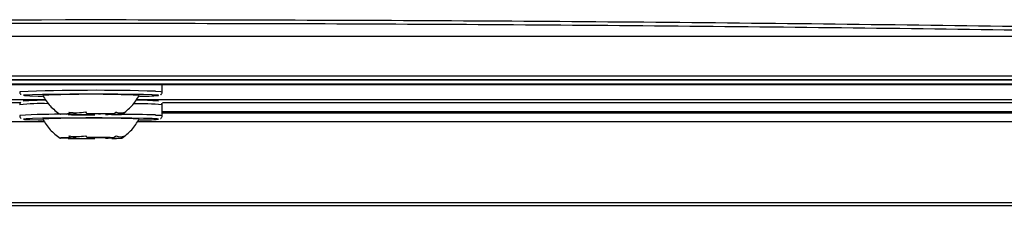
# Model space of a CAD drawing. Header units: millimetres. Extents: x -117 to 444, y -157 to 472.
# Tile 75 of 160: x 205.69 to 232.98, y 80.57 to 85.73. Entities that reach past the tile are written whole.
import ezdxf

# ---------------------------------------------------------------- set-up
doc = ezdxf.new("R2010")
doc.units = ezdxf.units.MM

msp = doc.modelspace()

# ---------------------------------------------------------------- linework, layer by layer
at = {"color": 7, "linetype": 'Continuous', "lineweight": 25}
for p, q in [((172.507, 85.27), (242.786, 85.27)), ((252.862, 84.058), (162.432, 84.058)), ((162.441, 84.057), (252.898, 84.057)), ((163.916, 84.167), (251.379, 84.167)), ((248.919, 83.938), (166.419, 83.938)), ((248.894, 83.933), (166.444, 83.933)), ((248.272, 83.918), (167.066, 83.918)), ((209.644, 83.725), (209.644, 83.918)), ((173.464, 83.508), (206.415, 83.508)), ((208.924, 83.508), (241.875, 83.508)), ((209.543, 83.624), (209.537, 83.628)), ((169.644, 83.43), (205.727, 83.43)), ((209.644, 83.065), (209.644, 83.365)), ((209.649, 83.43), (245.694, 83.43)), ((207.188, 83.1), (206.823, 83.097)), ((207.041, 83.089), (207.406, 83.092)), ((207.091, 83.11), (207.262, 83.103)), ((207.728, 83.107), (207.557, 83.113)), ((207.61, 83.09), (207.781, 83.084)), ((208.298, 83.109), (207.932, 83.106)), ((208.248, 83.088), (208.076, 83.094)), ((208.15, 83.098), (208.516, 83.101)), ((209.543, 82.964), (209.537, 82.968)), ((209.644, 83.173), (245.694, 83.173)), ((209.644, 83.158), (245.694, 83.158)), ((245.694, 83.153), (209.644, 83.153)), ((209.644, 83.14), (245.694, 83.14)), ((206.385, 82.89), (168.905, 82.89)), ((246.433, 82.89), (208.954, 82.89)), ((207.188, 82.44), (206.823, 82.437)), ((207.041, 82.429), (207.406, 82.432)), ((207.091, 82.45), (207.262, 82.443)), ((207.728, 82.447), (207.557, 82.453)), ((207.61, 82.43), (207.781, 82.424)), ((208.298, 82.449), (207.932, 82.446)), ((208.248, 82.428), (208.076, 82.434)), ((208.15, 82.438), (208.516, 82.441)), ((157.522, 80.569), (257.772, 80.569)), ((257.751, 80.635), (157.588, 80.635))]:
    msp.add_line(p, q, dxfattribs=at)
at = {"color": 7, "linetype": 'Continuous', "lineweight": 25, "flags": 128}
for points in [[(209.368, 83.639), (209.128, 83.645), (208.804, 83.651), (208.413, 83.655), (207.98, 83.657), (207.528, 83.657), (207.085, 83.656), (206.676, 83.653), (206.324, 83.648), (206.051, 83.641), (205.871, 83.634), (205.796, 83.626), (205.83, 83.618), (205.971, 83.611), (206.21, 83.604), (206.323, 83.602)], [(209.537, 83.628), (209.508, 83.631), (209.368, 83.639)], [(209.458, 83.739), (209.603, 83.732), (209.644, 83.725)], [(209.368, 82.979), (209.128, 82.985), (208.804, 82.991), (208.413, 82.995), (207.98, 82.997), (207.528, 82.997), (207.085, 82.996), (206.676, 82.993), (206.324, 82.988), (206.051, 82.981), (205.871, 82.974), (205.796, 82.966), (205.83, 82.958), (205.971, 82.951), (206.21, 82.944), (206.323, 82.942)], [(207.091, 83.11), (207.02, 83.108), (206.958, 83.107), (206.907, 83.105), (206.866, 83.104), (206.837, 83.102), (206.82, 83.1), (206.815, 83.099), (206.823, 83.097)], [(208.248, 83.088), (208.319, 83.089), (208.38, 83.09), (208.432, 83.092), (208.472, 83.094), (208.501, 83.095), (208.518, 83.097), (208.523, 83.099), (208.516, 83.101)], [(209.537, 82.968), (209.508, 82.971), (209.368, 82.979)], [(209.458, 83.079), (209.603, 83.072), (209.644, 83.065)], [(207.091, 82.45), (207.02, 82.448), (206.958, 82.447), (206.907, 82.445), (206.866, 82.444), (206.837, 82.442), (206.82, 82.44), (206.815, 82.439), (206.823, 82.437)], [(208.248, 82.428), (208.319, 82.429), (208.38, 82.43), (208.432, 82.432), (208.472, 82.434), (208.501, 82.435), (208.518, 82.437), (208.523, 82.439), (208.516, 82.441)]]:
    msp.add_lwpolyline(points, dxfattribs=at)
at = {"color": 7, "linetype": 'Continuous', "lineweight": 25}
for centre, radius, start, end in [((207.783, 30.442), 53.323, 88.1998, 92.2449), ((207.669, 54.504), 29.151, 87.37, 92.6291), ((209.068, 88.714), 5.113, 269.3937, 275.3361), ((206.285, 77.675), 5.721, 88.0939, 95.9315), ((206.365, 76.727), 6.762, 89.5775, 94.8373), ((208.953, 74.95), 8.443, 85.3055, 90.7175), ((209.012, 78.037), 5.453, 84.4079, 90.9421), ((206.744, 66.925), 16.174, 89.1509, 93.7212), ((207.669, 53.844), 29.151, 87.37, 92.6291), ((207.65, 120.825), 37.741, 269.0756, 270.1995), ((207.273, 82.104), 0.999, 90.6378, 94.8755), ((207.652, 105.797), 22.707, 269.3807, 269.8944), ((207.689, 45.373), 37.741, 89.0756, 90.1995), ((207.687, 60.401), 22.707, 89.3807, 89.8944), ((208.065, 84.093), 0.999, 270.6378, 274.8755), ((208.324, 45.397), 37.7, 88.2766, 89.7244), ((209.068, 88.054), 5.113, 269.3937, 275.3361), ((207.65, 120.165), 37.741, 269.0756, 270.1995), ((207.273, 81.444), 0.999, 90.6378, 94.8755), ((207.652, 105.137), 22.707, 269.3807, 269.8944), ((207.689, 44.713), 37.741, 89.0756, 90.1995), ((207.687, 59.741), 22.707, 89.3807, 89.8944), ((208.065, 83.433), 0.999, 270.6378, 274.8755)]:
    msp.add_arc(centre, radius, start, end, dxfattribs=at)
for points, knots in [([(165.419, 85.227), (167.136, 85.268), (168.863, 85.307), (172.334, 85.38), (174.08, 85.414), (179.321, 85.508), (182.829, 85.561), (193.392, 85.686), (200.487, 85.728), (211.211, 85.728), (214.776, 85.718), (221.885, 85.676), (225.429, 85.644), (230.729, 85.581), (232.493, 85.558), (236.016, 85.505), (237.77, 85.476), (243.004, 85.382), (246.457, 85.309), (249.876, 85.227)], [0, 0, 0, 0, 0.0625, 0.0625, 0.125, 0.125, 0.25, 0.25, 0.5, 0.5, 0.625, 0.625, 0.75, 0.75, 0.8125, 0.8125, 0.875, 0.875, 1, 1, 1, 1]), ([(248.861, 85.138), (248.652, 85.143), (248.442, 85.148), (248.023, 85.158), (247.394, 85.172), (245.924, 85.205), (242.976, 85.269), (237.05, 85.382), (231.919, 85.458), (226.753, 85.518), (225.026, 85.536), (221.559, 85.566), (219.819, 85.579), (216.338, 85.599), (214.596, 85.607), (211.108, 85.617), (209.362, 85.619), (200.643, 85.619), (193.723, 85.579), (183.426, 85.458), (180.007, 85.408), (174.899, 85.318), (173.2, 85.286), (170.657, 85.233), (169.386, 85.206), (168.119, 85.177), (167.486, 85.163), (167.276, 85.158), (166.854, 85.148), (166.643, 85.143), (166.434, 85.138)], [0, 0, 0, 0, 0.007812, 0.007812, 0.015625, 0.03125, 0.0625, 0.125, 0.25, 0.25, 0.3125, 0.3125, 0.375, 0.375, 0.4375, 0.4375, 0.5, 0.5, 0.75, 0.75, 0.875, 0.875, 0.9375, 0.9375, 0.96875, 0.984375, 0.984375, 0.992187, 0.992187, 1, 1, 1, 1]), ([(205.695, 83.724), (205.696, 83.712), (205.698, 83.689), (205.714, 83.662), (205.726, 83.652), (205.731, 83.648)], [0, 0, 0, 0, 0.39962, 0.7520379, 1, 1, 1, 1]), ([(206.332, 83.625), (206.396, 83.521), (206.523, 83.315), (206.718, 83.171), (206.816, 83.098)], [0, 0, 0, 0, 0.500041, 1, 1, 1, 1]), ([(208.523, 83.098), (208.62, 83.171), (208.815, 83.315), (208.943, 83.521), (209.007, 83.625)], [0, 0, 0, 0, 0.499955, 1, 1, 1, 1]), ([(209.595, 83.638), (209.602, 83.643), (209.616, 83.652), (209.635, 83.68), (209.646, 83.707), (209.643, 83.723), (209.643, 83.727)], [0, 0, 0, 0, 0.266632, 0.573668, 0.904629, 1, 1, 1, 1]), ([(205.726, 83.438), (205.725, 83.437), (205.717, 83.431), (205.703, 83.409), (205.693, 83.381), (205.696, 83.364), (205.696, 83.36)], [0, 0, 0, 0, 0.027406, 0.420838, 0.844929, 1, 1, 1, 1]), ([(209.643, 83.371), (209.642, 83.382), (209.641, 83.396), (209.634, 83.407), (209.633, 83.41)], [0, 0, 0, 0, 0.7623678, 1, 1, 1, 1]), ([(205.695, 83.064), (205.696, 83.052), (205.698, 83.029), (205.714, 83.002), (205.726, 82.992), (205.731, 82.988)], [0, 0, 0, 0, 0.39962, 0.752038, 1, 1, 1, 1]), ([(206.332, 82.965), (206.396, 82.861), (206.523, 82.655), (206.718, 82.511), (206.816, 82.438)], [0, 0, 0, 0, 0.5000413, 1, 1, 1, 1]), ([(208.523, 82.438), (208.62, 82.511), (208.815, 82.655), (208.943, 82.861), (209.007, 82.965)], [0, 0, 0, 0, 0.499955, 1, 1, 1, 1]), ([(209.595, 82.978), (209.602, 82.983), (209.616, 82.992), (209.635, 83.02), (209.646, 83.047), (209.643, 83.063), (209.643, 83.067)], [0, 0, 0, 0, 0.266632, 0.573668, 0.904629, 1, 1, 1, 1])]:
    msp.add_open_spline(points, degree=3, knots=knots, dxfattribs=at)
for points in [[(207.059, 83.16), (207.207, 83.136), (207.367, 83.137), (207.526, 83.164)], [(207.059, 83.16), (207.07, 83.143), (207.08, 83.126), (207.091, 83.11)], [(207.557, 83.113), (207.547, 83.13), (207.536, 83.146), (207.526, 83.164)], [(208.365, 83.159), (208.343, 83.141), (208.321, 83.125), (208.298, 83.109)], [(208.365, 83.159), (208.449, 83.13), (208.523, 83.128), (208.584, 83.151)], [(208.516, 83.101), (208.539, 83.116), (208.561, 83.133), (208.584, 83.151)], [(207.059, 82.5), (207.207, 82.476), (207.367, 82.477), (207.526, 82.504)], [(207.059, 82.5), (207.07, 82.483), (207.08, 82.466), (207.091, 82.45)], [(207.557, 82.453), (207.547, 82.469), (207.536, 82.486), (207.526, 82.504)], [(208.365, 82.499), (208.343, 82.481), (208.321, 82.465), (208.298, 82.449)], [(208.365, 82.499), (208.449, 82.47), (208.523, 82.468), (208.584, 82.491)], [(208.516, 82.441), (208.539, 82.456), (208.561, 82.473), (208.584, 82.491)]]:
    msp.add_open_spline(points, degree=3, dxfattribs=at)

doc.saveas('drawing.dxf')
